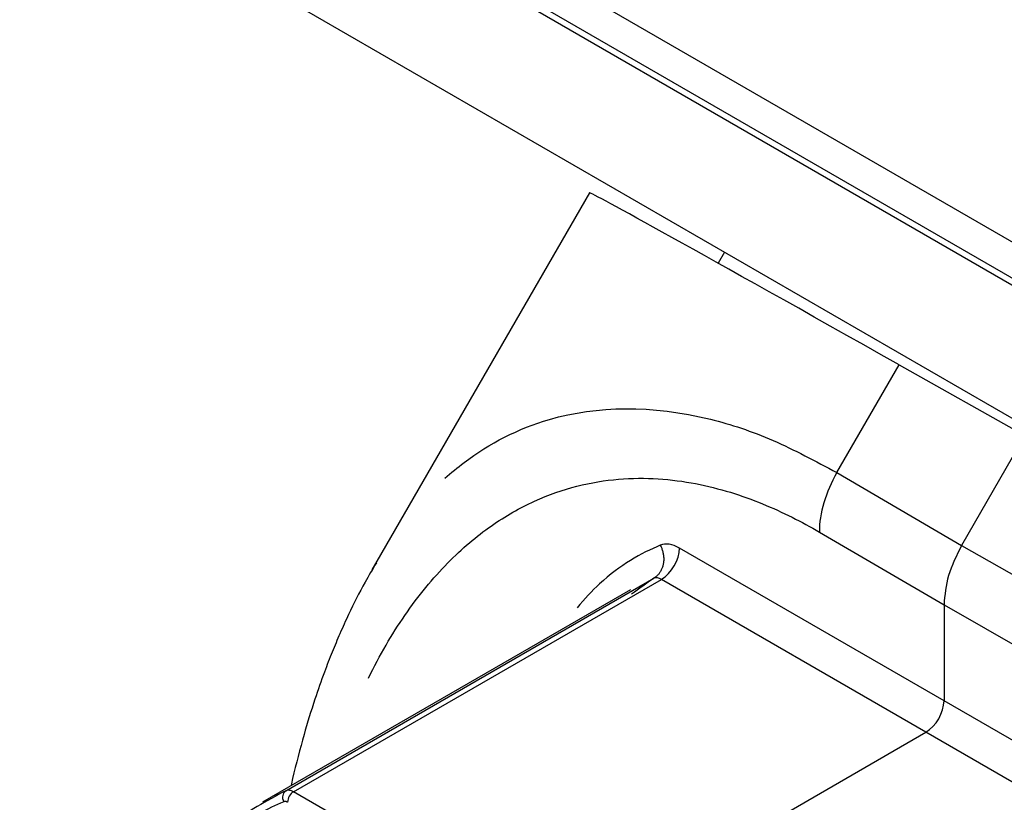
# Model space of a CAD drawing. Header units: millimetres. Extents: x 4 to 205, y 5 to 292.
# Tile 27 of 108: x 33.22 to 38.99, y 95.64 to 100.23. Entities that reach past the tile are written whole.
import ezdxf

# ---------------------------------------------------------------- set-up
doc = ezdxf.new("R2010")
doc.units = ezdxf.units.MM
doc.layers.add('1', color=7, linetype='CONTINUOUS')

msp = doc.modelspace()

# ---------------------------------------------------------------- linework, layer by layer
at = {"layer": '1', "color": 2, "linetype": 'CONTINUOUS'}
msp.add_line((42.998, 96.6411), (34.0177, 101.8258), dxfattribs=at)
at = {"layer": '1', "color": 27, "linetype": 'CONTINUOUS'}
for p, q in [((33.8586, 101.7066), (42.9681, 96.4473)), ((33.8411, 101.6761), (42.9506, 96.4167)), ((43.9996, 95.0283), (33.2163, 101.2541)), ((36.56, 99.2146), (35.2829, 97.0028)), ((37.3516, 98.8666), (37.3139, 98.8027)), ((38.012, 97.5741), (38.377, 98.2063)), ((38.377, 98.2063), (39.1149, 97.7908)), ((39.1149, 97.7908), (38.7435, 97.1474)), ((38.012, 97.5741), (38.7435, 97.1474)), ((37.9084, 97.2256), (38.6399, 96.7989)), ((38.6399, 96.2351), (37.0877, 97.1313)), ((38.7435, 97.1474), (39.4879, 96.722)), ((34.7781, 95.7081), (36.9372, 96.9547)), ((34.8233, 95.7014), (36.9817, 96.9476)), ((38.5339, 96.0514), (36.9817, 96.9476)), ((36.7998, 96.8871), (34.6406, 95.6405)), ((38.6399, 96.7989), (39.3843, 96.3735)), ((38.6399, 96.7989), (38.6399, 96.2351)), ((40.2324, 95.3157), (38.6399, 96.2351)), ((36.2466, 94.7309), (38.5339, 96.0514)), ((40.1264, 95.1319), (38.5339, 96.0514)), ((35.5703, 95.2702), (34.8233, 95.7014))]:
    msp.add_line(p, q, dxfattribs=at)
for centre, major_axis, ratio, start_param, end_param in [((40.9079, 96.7455), (-4.3479, 2.4691), 0.005038, 5.336559, 6.283159), ((38.265, 97.428), (0.2519, 0.4319), 0.58445, 1.5734, 2.358766), ((36.9812, 97.072), (-0.075, -0.1299), 0.587383, 0.785506, 2.344275), ((38.5339, 96.1739), (0.075, 0.1299), 0.577394, 3.927029, 5.497749), ((34.801, 95.6633), (0.019, -0.0462), 0.81792, 3.250144, 4.807234), ((34.8241, 95.6621), (-0.025, -0.0433), 0.587382, 3.95706, 5.497749)]:
    msp.add_ellipse(centre, major_axis=major_axis, ratio=ratio, start_param=start_param, end_param=end_param, dxfattribs=at)
for points, knots in [([(35.7113, 97.5407), (35.7476, 97.5731), (35.9305, 97.7232), (36.3915, 97.9637), (37.0368, 97.9734), (37.6337, 97.7768), (37.8864, 97.6414), (38.012, 97.5741)], [0, 0, 0, 0, 0.067666, 0.329998, 0.725371, 0.863539, 1, 1, 1, 1]), ([(35.2629, 96.3693), (35.3288, 96.5031), (35.4774, 96.7576), (35.7264, 97.0578), (35.9833, 97.2726), (36.2368, 97.4158), (36.4871, 97.5023), (36.7316, 97.5418), (36.965, 97.5426), (37.1846, 97.5131), (37.3888, 97.4611), (37.5773, 97.3929), (37.7506, 97.3136), (37.8573, 97.2554), (37.9084, 97.2256)], [0, 0, 0, 0, 0.078347, 0.162134, 0.24592, 0.329707, 0.413494, 0.49728, 0.581067, 0.664853, 0.74864, 0.832427, 0.916213, 1, 1, 1, 1]), ([(36.9752, 97.1482), (36.9188, 97.125), (36.8017, 97.067), (36.6342, 96.9434), (36.5302, 96.8344), (36.4874, 96.7818)], [0, 0, 0, 0, 0.365512, 0.731024, 1, 1, 1, 1]), ([(35.3096, 97.0443), (35.2864, 97.0071), (35.2286, 96.9095), (35.1586, 96.7698), (35.0958, 96.6322), (35.0487, 96.5198), (34.9993, 96.3924), (34.9429, 96.2317), (34.8792, 96.0246), (34.8349, 95.8537), (34.8115, 95.7524), (34.8084, 95.7386)], [0, 0, 0, 0, 0.099773, 0.257265, 0.348007, 0.432873, 0.523285, 0.64297, 0.792525, 0.97179, 1, 1, 1, 1]), ([(34.7781, 95.7081), (34.6649, 95.6482), (34.4384, 95.5283), (34.1852, 95.2109), (34.0375, 94.8738), (33.9817, 94.6406), (33.9668, 94.5599)], [0, 0, 0, 0, 0.285787, 0.571543, 0.857309, 1, 1, 1, 1]), ([(34.7655, 95.6436), (34.6687, 95.6038), (34.4908, 95.5), (34.2675, 95.2721), (34.0955, 94.9785), (34.0123, 94.7282), (33.9805, 94.5846), (33.977, 94.5678)], [0, 0, 0, 0, 0.242021, 0.484042, 0.726062, 0.968083, 1, 1, 1, 1])]:
    msp.add_open_spline(points, degree=3, knots=knots, dxfattribs=at)
msp.add_rational_spline([(36.9752, 97.1482), (37.0151, 97.0705), (36.9994, 96.9905), (36.9372, 96.9547)], [1.16884446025, 0.942818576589, 0.943722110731, 1.17155506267], degree=3, dxfattribs=at)
for points in [[(37.0877, 97.1313), (37.0468, 97.1549), (37.0062, 97.161), (36.9752, 97.1482)], [(38.7435, 97.1474), (38.7138, 97.0881), (38.6544, 96.9695), (38.6448, 96.8558), (38.6399, 96.7989)], [(36.9372, 96.9547), (36.8937, 96.924), (36.8501, 96.8933), (36.8071, 96.862)], [(36.9817, 96.9476), (36.9655, 96.9571), (36.9494, 96.9597), (36.9372, 96.9547)], [(34.8233, 95.7014), (34.8205, 95.703), (34.8148, 95.706), (34.8058, 95.7091), (34.7966, 95.7109), (34.7872, 95.7109), (34.7811, 95.7093), (34.7781, 95.7081)], [(34.788, 95.6402), (34.7866, 95.641), (34.7837, 95.6425), (34.7792, 95.6441), (34.7747, 95.645), (34.77, 95.645), (34.7669, 95.6442), (34.7655, 95.6436)]]:
    msp.add_open_spline(points, degree=3, dxfattribs=at)

doc.saveas('drawing.dxf')
